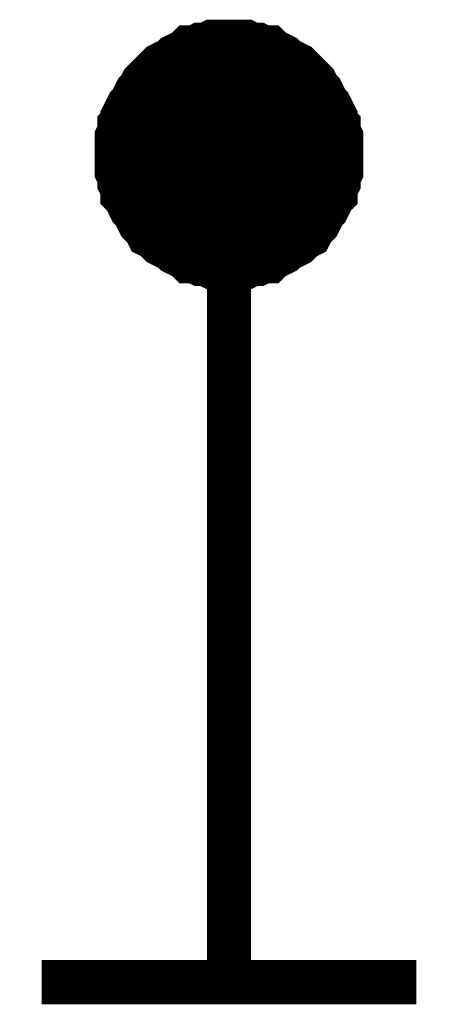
# Model space of a CAD drawing. Header units: inches. Extents: x 0 to 292, y 0 to 193.
# Tile 139 of 189: x 221.57 to 224.41, y 42.87 to 49.52. Entities that reach past the tile are written whole.
import ezdxf

# ---------------------------------------------------------------- set-up
doc = ezdxf.new("R2010")
doc.units = ezdxf.units.IN
doc.layers.add('Sheet', color=255, linetype='Continuous')

msp = doc.modelspace()

# ---------------------------------------------------------------- linework, layer by layer
at = {"layer": 'Sheet'}
for points in [[(222.9912, 49.371, 0.2997, 0.2997, 0), (222.9523, 49.371, 0.2997, 0.2997, 0), (222.9133, 49.371, 0.2997, 0.2997, 0), (222.8743, 49.371, 0.2997, 0.2997, 0), (222.8354, 49.3515, 0.2997, 0.2997, 0), (222.7964, 49.3515, 0.2997, 0.2997, 0), (222.7574, 49.332, 0.2997, 0.2997, 0), (222.7185, 49.332, 0.2997, 0.2997, 0), (222.699, 49.3125, 0.2997, 0.2997, 0), (222.66, 49.293, 0.2997, 0.2997, 0), (222.621, 49.2735, 0.2997, 0.2997, 0), (222.6016, 49.254, 0.2997, 0.2997, 0), (222.5626, 49.2346, 0.2997, 0.2997, 0), (222.5236, 49.2151, 0.2997, 0.2997, 0), (222.5041, 49.1956, 0.2997, 0.2997, 0), (222.4847, 49.1761, 0.2997, 0.2997, 0), (222.4457, 49.1371, 0.2997, 0.2997, 0), (222.4262, 49.1176, 0.2997, 0.2997, 0), (222.4067, 49.0981, 0.2997, 0.2997, 0), (222.3872, 49.0591, 0.2997, 0.2997, 0), (222.3677, 49.0396, 0.2997, 0.2997, 0), (222.3483, 49.0007, 0.2997, 0.2997, 0), (222.3288, 48.9617, 0.2997, 0.2997, 0), (222.3093, 48.9422, 0.2997, 0.2997, 0), (222.2898, 48.9032, 0.2997, 0.2997, 0), (222.2703, 48.8642, 0.2997, 0.2997, 0), (222.2703, 48.8252, 0.2997, 0.2997, 0), (222.2508, 48.8058, 0.2997, 0.2997, 0), (222.2508, 48.7668, 0.2997, 0.2997, 0), (222.2314, 48.7278, 0.2997, 0.2997, 0), (222.2314, 48.6888, 0.2997, 0.2997, 0), (222.2314, 48.6498, 0.2997, 0.2997, 0), (222.2314, 48.6108, 0.2997, 0.2997, 0)], [(222.9912, 49.371, 0.2997, 0.2997, 0), (222.9912, 45.5507, 0.2997, 0.2997, 0)], [(223.7511, 48.6108, 0.2997, 0.2997, 0), (223.7511, 48.6498, 0.2997, 0.2997, 0), (223.7511, 48.6888, 0.2997, 0.2997, 0), (223.7511, 48.7278, 0.2997, 0.2997, 0), (223.7316, 48.7668, 0.2997, 0.2997, 0), (223.7316, 48.8058, 0.2997, 0.2997, 0), (223.7121, 48.8252, 0.2997, 0.2997, 0), (223.7121, 48.8642, 0.2997, 0.2997, 0), (223.6926, 48.9032, 0.2997, 0.2997, 0), (223.6732, 48.9422, 0.2997, 0.2997, 0), (223.6537, 48.9617, 0.2997, 0.2997, 0), (223.6342, 49.0007, 0.2997, 0.2997, 0), (223.6147, 49.0396, 0.2997, 0.2997, 0), (223.5952, 49.0591, 0.2997, 0.2997, 0), (223.5757, 49.0981, 0.2997, 0.2997, 0), (223.5563, 49.1176, 0.2997, 0.2997, 0), (223.5368, 49.1371, 0.2997, 0.2997, 0), (223.4978, 49.1761, 0.2997, 0.2997, 0), (223.4783, 49.1956, 0.2997, 0.2997, 0), (223.4588, 49.2151, 0.2997, 0.2997, 0), (223.4199, 49.2346, 0.2997, 0.2997, 0), (223.3809, 49.254, 0.2997, 0.2997, 0), (223.3614, 49.2735, 0.2997, 0.2997, 0), (223.3225, 49.293, 0.2997, 0.2997, 0), (223.2835, 49.3125, 0.2997, 0.2997, 0), (223.264, 49.332, 0.2997, 0.2997, 0), (223.225, 49.332, 0.2997, 0.2997, 0), (223.1861, 49.3515, 0.2997, 0.2997, 0), (223.1471, 49.3515, 0.2997, 0.2997, 0), (223.1081, 49.371, 0.2997, 0.2997, 0), (223.0692, 49.371, 0.2997, 0.2997, 0), (223.0302, 49.371, 0.2997, 0.2997, 0), (222.9912, 49.371, 0.2997, 0.2997, 0)], [(222.2314, 48.6108, 0.0991, 0.0991, 0), (222.2314, 48.6498, 0.0991, 0.0991, 0), (222.2314, 48.6888, 0.0991, 0.0991, 0), (222.2314, 48.7278, 0.0991, 0.0991, 0), (222.2508, 48.7668, 0.0991, 0.0991, 0), (222.2508, 48.8058, 0.0991, 0.0991, 0), (222.2703, 48.8252, 0.0991, 0.0991, 0), (222.2703, 48.8642, 0.0991, 0.0991, 0), (222.2898, 48.9032, 0.0991, 0.0991, 0), (222.3093, 48.9422, 0.0991, 0.0991, 0), (222.3288, 48.9617, 0.0991, 0.0991, 0), (222.3483, 49.0007, 0.0991, 0.0991, 0), (222.3677, 49.0396, 0.0991, 0.0991, 0), (222.3872, 49.0591, 0.0991, 0.0991, 0), (222.4067, 49.0981, 0.0991, 0.0991, 0), (222.4262, 49.1176, 0.0991, 0.0991, 0), (222.4457, 49.1371, 0.0991, 0.0991, 0), (222.4847, 49.1761, 0.0991, 0.0991, 0), (222.5041, 49.1956, 0.0991, 0.0991, 0), (222.5236, 49.2151, 0.0991, 0.0991, 0), (222.5626, 49.2346, 0.0991, 0.0991, 0), (222.6016, 49.254, 0.0991, 0.0991, 0), (222.621, 49.2735, 0.0991, 0.0991, 0), (222.66, 49.293, 0.0991, 0.0991, 0), (222.699, 49.3125, 0.0991, 0.0991, 0), (222.7185, 49.332, 0.0991, 0.0991, 0), (222.7574, 49.332, 0.0991, 0.0991, 0), (222.7964, 49.3515, 0.0991, 0.0991, 0), (222.8354, 49.3515, 0.0991, 0.0991, 0), (222.8743, 49.371, 0.0991, 0.0991, 0), (222.9133, 49.371, 0.0991, 0.0991, 0), (222.9523, 49.371, 0.0991, 0.0991, 0), (222.9912, 49.371, 0.0991, 0.0991, 0)], [(222.9912, 49.371, 0.0991, 0.0991, 0), (222.9912, 49.371, 0.0991, 0.0991, 0)], [(222.9912, 49.371, 0.0991, 0.0991, 0), (223.0302, 49.371, 0.0991, 0.0991, 0), (223.0692, 49.371, 0.0991, 0.0991, 0), (223.1081, 49.371, 0.0991, 0.0991, 0), (223.1471, 49.3515, 0.0991, 0.0991, 0), (223.1861, 49.3515, 0.0991, 0.0991, 0), (223.225, 49.332, 0.0991, 0.0991, 0), (223.264, 49.332, 0.0991, 0.0991, 0), (223.2835, 49.3125, 0.0991, 0.0991, 0), (223.3225, 49.293, 0.0991, 0.0991, 0), (223.3614, 49.2735, 0.0991, 0.0991, 0), (223.3809, 49.254, 0.0991, 0.0991, 0), (223.4199, 49.2346, 0.0991, 0.0991, 0), (223.4588, 49.2151, 0.0991, 0.0991, 0), (223.4783, 49.1956, 0.0991, 0.0991, 0), (223.4978, 49.1761, 0.0991, 0.0991, 0), (223.5368, 49.1371, 0.0991, 0.0991, 0), (223.5563, 49.1176, 0.0991, 0.0991, 0), (223.5757, 49.0981, 0.0991, 0.0991, 0), (223.5952, 49.0591, 0.0991, 0.0991, 0), (223.6147, 49.0396, 0.0991, 0.0991, 0), (223.6342, 49.0007, 0.0991, 0.0991, 0), (223.6537, 48.9617, 0.0991, 0.0991, 0), (223.6732, 48.9422, 0.0991, 0.0991, 0), (223.6926, 48.9032, 0.0991, 0.0991, 0), (223.7121, 48.8642, 0.0991, 0.0991, 0), (223.7121, 48.8252, 0.0991, 0.0991, 0), (223.7316, 48.8058, 0.0991, 0.0991, 0), (223.7316, 48.7668, 0.0991, 0.0991, 0), (223.7511, 48.7278, 0.0991, 0.0991, 0), (223.7511, 48.6888, 0.0991, 0.0991, 0), (223.7511, 48.6498, 0.0991, 0.0991, 0), (223.7511, 48.6108, 0.0991, 0.0991, 0)], [(222.2314, 48.6108, 0.2997, 0.2997, 0), (222.2314, 48.5719, 0.2997, 0.2997, 0), (222.2314, 48.5329, 0.2997, 0.2997, 0), (222.2314, 48.4939, 0.2997, 0.2997, 0), (222.2508, 48.4549, 0.2997, 0.2997, 0), (222.2508, 48.4159, 0.2997, 0.2997, 0), (222.2703, 48.3769, 0.2997, 0.2997, 0), (222.2703, 48.338, 0.2997, 0.2997, 0), (222.2898, 48.3185, 0.2997, 0.2997, 0), (222.3093, 48.2795, 0.2997, 0.2997, 0), (222.3288, 48.2405, 0.2997, 0.2997, 0), (222.3483, 48.221, 0.2997, 0.2997, 0), (222.3677, 48.182, 0.2997, 0.2997, 0), (222.3872, 48.1431, 0.2997, 0.2997, 0), (222.4067, 48.1236, 0.2997, 0.2997, 0), (222.4262, 48.1041, 0.2997, 0.2997, 0), (222.4457, 48.0651, 0.2997, 0.2997, 0), (222.4847, 48.0456, 0.2997, 0.2997, 0), (222.5041, 48.0261, 0.2997, 0.2997, 0), (222.5236, 48.0066, 0.2997, 0.2997, 0), (222.5626, 47.9871, 0.2997, 0.2997, 0), (222.6016, 47.9676, 0.2997, 0.2997, 0), (222.621, 47.9481, 0.2997, 0.2997, 0), (222.66, 47.9287, 0.2997, 0.2997, 0), (222.699, 47.9092, 0.2997, 0.2997, 0), (222.7185, 47.8897, 0.2997, 0.2997, 0), (222.7574, 47.8897, 0.2997, 0.2997, 0), (222.7964, 47.8702, 0.2997, 0.2997, 0), (222.8354, 47.8702, 0.2997, 0.2997, 0), (222.8743, 47.8507, 0.2997, 0.2997, 0), (222.9133, 47.8507, 0.2997, 0.2997, 0), (222.9523, 47.8507, 0.2997, 0.2997, 0), (222.9912, 47.8507, 0.2997, 0.2997, 0)], [(222.9912, 47.8507, 0.2997, 0.2997, 0), (223.0302, 47.8507, 0.2997, 0.2997, 0), (223.0692, 47.8507, 0.2997, 0.2997, 0), (223.1081, 47.8507, 0.2997, 0.2997, 0), (223.1471, 47.8702, 0.2997, 0.2997, 0), (223.1861, 47.8702, 0.2997, 0.2997, 0), (223.225, 47.8897, 0.2997, 0.2997, 0), (223.264, 47.8897, 0.2997, 0.2997, 0), (223.2835, 47.9092, 0.2997, 0.2997, 0), (223.3225, 47.9287, 0.2997, 0.2997, 0), (223.3614, 47.9481, 0.2997, 0.2997, 0), (223.3809, 47.9676, 0.2997, 0.2997, 0), (223.4199, 47.9871, 0.2997, 0.2997, 0), (223.4588, 48.0066, 0.2997, 0.2997, 0), (223.4783, 48.0261, 0.2997, 0.2997, 0), (223.4978, 48.0456, 0.2997, 0.2997, 0), (223.5368, 48.0651, 0.2997, 0.2997, 0), (223.5563, 48.1041, 0.2997, 0.2997, 0), (223.5757, 48.1236, 0.2997, 0.2997, 0), (223.5952, 48.1431, 0.2997, 0.2997, 0), (223.6147, 48.182, 0.2997, 0.2997, 0), (223.6342, 48.221, 0.2997, 0.2997, 0), (223.6537, 48.2405, 0.2997, 0.2997, 0), (223.6732, 48.2795, 0.2997, 0.2997, 0), (223.6926, 48.3185, 0.2997, 0.2997, 0), (223.7121, 48.338, 0.2997, 0.2997, 0), (223.7121, 48.3769, 0.2997, 0.2997, 0), (223.7316, 48.4159, 0.2997, 0.2997, 0), (223.7316, 48.4549, 0.2997, 0.2997, 0), (223.7511, 48.4939, 0.2997, 0.2997, 0), (223.7511, 48.5329, 0.2997, 0.2997, 0), (223.7511, 48.5719, 0.2997, 0.2997, 0), (223.7511, 48.6108, 0.2997, 0.2997, 0)], [(222.9912, 47.8507, 0.0991, 0.0991, 0), (222.9523, 47.8507, 0.0991, 0.0991, 0), (222.9133, 47.8507, 0.0991, 0.0991, 0), (222.8743, 47.8507, 0.0991, 0.0991, 0), (222.8354, 47.8702, 0.0991, 0.0991, 0), (222.7964, 47.8702, 0.0991, 0.0991, 0), (222.7574, 47.8897, 0.0991, 0.0991, 0), (222.7185, 47.8897, 0.0991, 0.0991, 0), (222.699, 47.9092, 0.0991, 0.0991, 0), (222.66, 47.9287, 0.0991, 0.0991, 0), (222.621, 47.9481, 0.0991, 0.0991, 0), (222.6016, 47.9676, 0.0991, 0.0991, 0), (222.5626, 47.9871, 0.0991, 0.0991, 0), (222.5236, 48.0066, 0.0991, 0.0991, 0), (222.5041, 48.0261, 0.0991, 0.0991, 0), (222.4847, 48.0456, 0.0991, 0.0991, 0), (222.4457, 48.0651, 0.0991, 0.0991, 0), (222.4262, 48.1041, 0.0991, 0.0991, 0), (222.4067, 48.1236, 0.0991, 0.0991, 0), (222.3872, 48.1431, 0.0991, 0.0991, 0), (222.3677, 48.182, 0.0991, 0.0991, 0), (222.3483, 48.221, 0.0991, 0.0991, 0), (222.3288, 48.2405, 0.0991, 0.0991, 0), (222.3093, 48.2795, 0.0991, 0.0991, 0), (222.2898, 48.3185, 0.0991, 0.0991, 0), (222.2703, 48.338, 0.0991, 0.0991, 0), (222.2703, 48.3769, 0.0991, 0.0991, 0), (222.2508, 48.4159, 0.0991, 0.0991, 0), (222.2508, 48.4549, 0.0991, 0.0991, 0), (222.2314, 48.4939, 0.0991, 0.0991, 0), (222.2314, 48.5329, 0.0991, 0.0991, 0), (222.2314, 48.5719, 0.0991, 0.0991, 0), (222.2314, 48.6108, 0.0991, 0.0991, 0)], [(222.2314, 48.6108, 0.0991, 0.0991, 0), (222.2314, 48.6108, 0.0991, 0.0991, 0)], [(223.7511, 48.6108, 0.0991, 0.0991, 0), (223.7511, 48.5719, 0.0991, 0.0991, 0), (223.7511, 48.5329, 0.0991, 0.0991, 0), (223.7511, 48.4939, 0.0991, 0.0991, 0), (223.7316, 48.4549, 0.0991, 0.0991, 0), (223.7316, 48.4159, 0.0991, 0.0991, 0), (223.7121, 48.3769, 0.0991, 0.0991, 0), (223.7121, 48.338, 0.0991, 0.0991, 0), (223.6926, 48.3185, 0.0991, 0.0991, 0), (223.6732, 48.2795, 0.0991, 0.0991, 0), (223.6537, 48.2405, 0.0991, 0.0991, 0), (223.6342, 48.221, 0.0991, 0.0991, 0), (223.6147, 48.182, 0.0991, 0.0991, 0), (223.5952, 48.1431, 0.0991, 0.0991, 0), (223.5757, 48.1236, 0.0991, 0.0991, 0), (223.5563, 48.1041, 0.0991, 0.0991, 0), (223.5368, 48.0651, 0.0991, 0.0991, 0), (223.4978, 48.0456, 0.0991, 0.0991, 0), (223.4783, 48.0261, 0.0991, 0.0991, 0), (223.4588, 48.0066, 0.0991, 0.0991, 0), (223.4199, 47.9871, 0.0991, 0.0991, 0), (223.3809, 47.9676, 0.0991, 0.0991, 0), (223.3614, 47.9481, 0.0991, 0.0991, 0), (223.3225, 47.9287, 0.0991, 0.0991, 0), (223.2835, 47.9092, 0.0991, 0.0991, 0), (223.264, 47.8897, 0.0991, 0.0991, 0), (223.225, 47.8897, 0.0991, 0.0991, 0), (223.1861, 47.8702, 0.0991, 0.0991, 0), (223.1471, 47.8702, 0.0991, 0.0991, 0), (223.1081, 47.8507, 0.0991, 0.0991, 0), (223.0692, 47.8507, 0.0991, 0.0991, 0), (223.0302, 47.8507, 0.0991, 0.0991, 0), (222.9912, 47.8507, 0.0991, 0.0991, 0)], [(223.7511, 48.6108, 0.0991, 0.0991, 0), (223.7511, 48.6108, 0.0991, 0.0991, 0), (223.7511, 48.6108, 0.0991, 0.0991, 0), (223.7511, 48.6108, 0.0991, 0.0991, 0), (223.7511, 48.6108, 0.0991, 0.0991, 0), (223.7511, 48.6108, 0.0991, 0.0991, 0), (223.7511, 48.6108, 0.0991, 0.0991, 0), (223.7511, 48.6108, 0.0991, 0.0991, 0), (223.7511, 48.6108, 0.0991, 0.0991, 0), (223.7511, 48.6108, 0.0991, 0.0991, 0), (223.7511, 48.6108, 0.0991, 0.0991, 0), (223.7511, 48.6108, 0.0991, 0.0991, 0), (223.7511, 48.6108, 0.0991, 0.0991, 0), (223.7511, 48.6108, 0.0991, 0.0991, 0), (223.7511, 48.6108, 0.0991, 0.0991, 0), (223.7511, 48.6108, 0.0991, 0.0991, 0), (223.7511, 48.6108, 0.0991, 0.0991, 0), (223.7511, 48.6108, 0.0991, 0.0991, 0), (223.7511, 48.6108, 0.0991, 0.0991, 0), (223.7511, 48.6108, 0.0991, 0.0991, 0), (223.7511, 48.6108, 0.0991, 0.0991, 0), (223.7511, 48.6108, 0.0991, 0.0991, 0), (223.7511, 48.6108, 0.0991, 0.0991, 0), (223.7511, 48.6108, 0.0991, 0.0991, 0), (223.7511, 48.6108, 0.0991, 0.0991, 0), (223.7511, 48.6108, 0.0991, 0.0991, 0), (223.7511, 48.6108, 0.0991, 0.0991, 0), (223.7511, 48.6108, 0.0991, 0.0991, 0), (223.7511, 48.6108, 0.0991, 0.0991, 0), (223.7511, 48.6108, 0.0991, 0.0991, 0), (223.7511, 48.6108, 0.0991, 0.0991, 0), (223.7511, 48.6108, 0.0991, 0.0991, 0), (223.7511, 48.6108, 0.0991, 0.0991, 0)], [(223.7511, 48.6108, 0.0991, 0.0991, 0), (223.7511, 48.6108, 0.0991, 0.0991, 0)], [(222.9912, 45.5507, 0.2997, 0.2997, 0), (222.9912, 43.0169, 0.2997, 0.2997, 0)], [(221.7248, 43.0169, 0.2997, 0.2997, 0), (224.2577, 43.0169, 0.2997, 0.2997, 0)]]:
    msp.add_lwpolyline(points, format="xyseb", dxfattribs=at)
msp.add_lwpolyline([(222.631, 48.6173, 0.762, 0.762, 1), (223.393, 48.6173, 0.762, 0.762, 1)], format="xyseb", close=True, dxfattribs=at)

doc.saveas('drawing.dxf')
